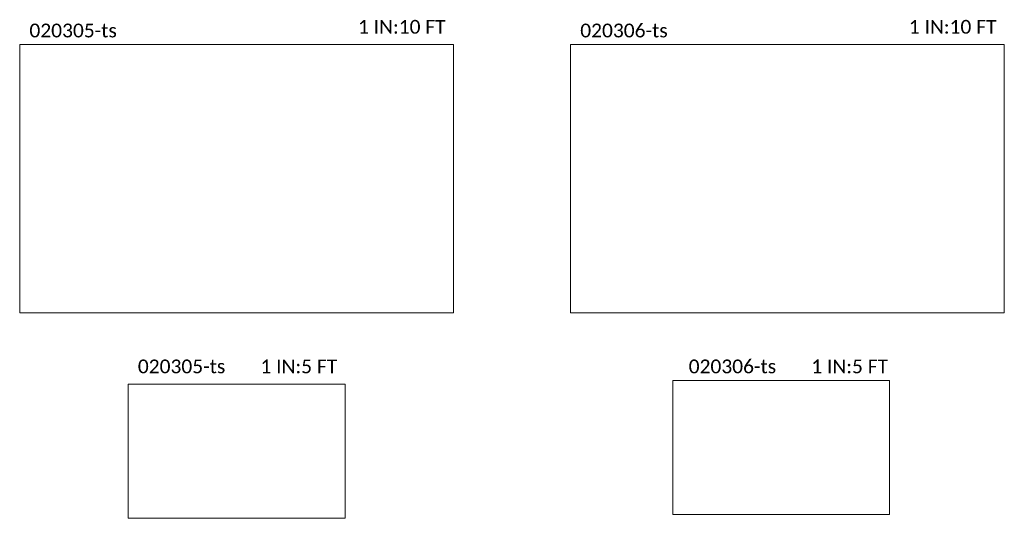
# Model space of a CAD drawing. Extents: x 3480 to 4622, y 4336 to 4703.
# Tile 33 of 33: x 4265 to 4622, y 4336 to 4518. Entities that reach past the tile are written whole.
import ezdxf
from ezdxf.enums import TextEntityAlignment as Align

# ---------------------------------------------------------------- set-up
doc = ezdxf.new("R2010")
doc.units = 0
doc.header["$MEASUREMENT"] = 0
doc.layers.add('P_MISC_NoPlot', color=7, linetype='Continuous', lineweight=18, plot=False)
doc.styles.add('CalibriLight', font='calibril.ttf')

msp = doc.modelspace()

# ---------------------------------------------------------------- linework, layer by layer
at = {"layer": 'P_MISC_NoPlot'}
for points in [[(4264.749, 4508.629), (4422.249, 4508.629), (4422.249, 4411.129), (4264.749, 4411.129)], [(4464.749, 4508.629), (4622.249, 4508.629), (4622.249, 4411.129), (4464.749, 4411.129)], [(4501.853, 4386.548), (4580.603, 4386.548), (4580.603, 4337.798), (4501.853, 4337.798)], [(4304.124, 4385.202), (4382.874, 4385.202), (4382.874, 4336.452), (4304.124, 4336.452)]]:
    msp.add_lwpolyline(points, close=True, dxfattribs=at)

# ---------------------------------------------------------------- texts
at = {"layer": 'P_MISC_NoPlot', "style": 'CalibriLight'}
for s, p in [('020305-ts', (4268.28, 4511.249)), ('020306-ts', (4468.28, 4511.249)), ('020305-ts', (4307.655, 4389.168)), ('020306-ts', (4507.655, 4389.168))]:
    msp.add_text(s, height=5, dxfattribs=at).set_placement(p)
for s, p in [('1 IN:10 FT ', (4421.176, 4512.595)), ('1 IN:10 FT ', (4621.176, 4512.595)), ('1 IN:5 FT ', (4381.801, 4389.168)), ('1 IN:5 FT ', (4581.801, 4389.168))]:
    msp.add_text(s, height=5, dxfattribs=at).set_placement(p, align=Align.RIGHT)

doc.saveas('drawing.dxf')
